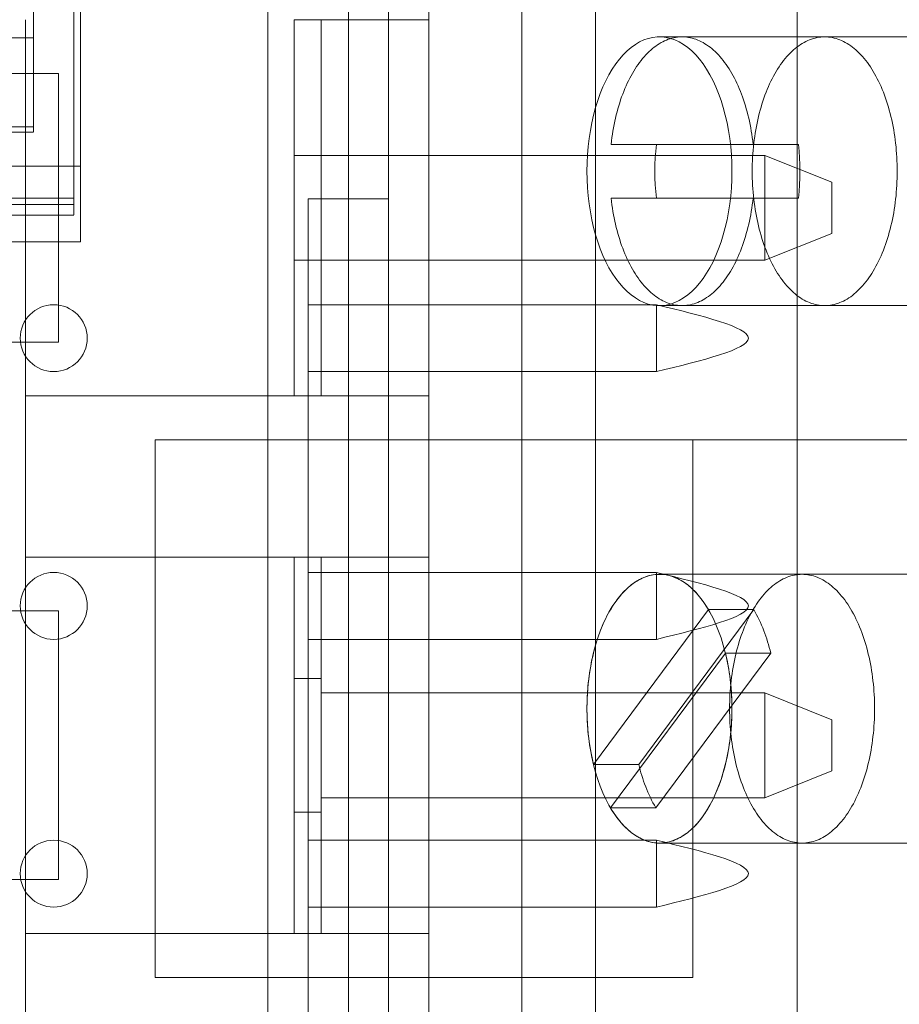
# Model space of a CAD drawing. Header units: inches. Extents: x 1 to 109, y 1 to 85.
# Tile 182 of 256: x 86.665 to 86.938, y 16.907 to 17.212. Entities that reach past the tile are written whole.
import ezdxf

# ---------------------------------------------------------------- set-up
doc = ezdxf.new("R2010")
doc.units = ezdxf.units.IN
doc.header["$MEASUREMENT"] = 0

msp = doc.modelspace()

# ---------------------------------------------------------------- linework, layer by layer
at = {"color": 7, "linetype": 'Continuous', "lineweight": 15, "ltscale": 5}
for p, q in [((86.79222122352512, 18.8936883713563), (86.79222122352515, 14.10202170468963)), ((86.8438878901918, 18.8936883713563), (86.84388789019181, 14.10202170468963)), ((86.8210545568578, 17.58160503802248), (86.8210545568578, 17.08160503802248)), ((86.90644581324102, 17.5816050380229), (86.90644581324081, 17.0816050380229)), ((86.79222122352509, 16.88692692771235), (86.79222122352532, 17.38692692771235)), ((86.6842930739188, 17.1664801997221), (86.68429307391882, 17.27283211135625)), ((86.68221753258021, 17.266093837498), (86.68221753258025, 17.15659517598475)), ((86.66976428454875, 17.24600471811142), (86.66976428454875, 17.20632820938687)), ((86.68221753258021, 17.15458990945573), (86.68221753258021, 17.24600471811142)), ((86.74240823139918, 16.482205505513), (86.74240823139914, 17.24600471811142)), ((86.76731472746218, 16.482205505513), (86.76731472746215, 17.24600471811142)), ((86.77976797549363, 17.24600471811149), (86.77976797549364, 16.48220550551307)), ((86.6842930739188, 17.22109822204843), (86.6842930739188, 17.14305786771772)), ((86.74240823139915, 16.50711200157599), (86.74240823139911, 17.22109822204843)), ((86.7797679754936, 17.22109822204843), (86.77976797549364, 16.50711200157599)), ((86.66722122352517, 17.21192692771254), (86.66722122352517, 17.09526026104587)), ((86.66976428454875, 17.17865898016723), (86.66976428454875, 17.21230302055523)), ((86.75055455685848, 17.09526026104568), (86.75055455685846, 17.21192692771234)), ((86.75888789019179, 17.21192692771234), (86.75055455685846, 17.21192692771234)), ((86.75888789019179, 17.21192692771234), (86.7588878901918, 17.09526026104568)), ((86.75888789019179, 17.21192692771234), (86.79222122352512, 17.21192692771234)), ((86.79222122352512, 17.09526026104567), (86.79222122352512, 17.21192692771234)), ((86.66976428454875, 17.20632820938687), (86.59919587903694, 17.20632820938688)), ((86.66976428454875, 17.20632820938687), (86.66976428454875, 17.17710407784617)), ((87.00410106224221, 17.20660503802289), (86.86375018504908, 17.20660503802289)), ((86.91497825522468, 17.2066050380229), (86.87076772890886, 17.2066050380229)), ((86.67749905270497, 17.19526026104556), (86.59416571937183, 17.19526026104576)), ((86.60533026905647, 17.19526026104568), (86.67749905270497, 17.19526026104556)), ((86.67749905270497, 17.19526026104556), (86.67749905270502, 17.11192692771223)), ((86.59919587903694, 17.17865898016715), (86.66976428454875, 17.17865898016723)), ((86.59919587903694, 17.17709674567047), (86.66976428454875, 17.17709674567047)), ((86.89278509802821, 17.17327170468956), (86.84875035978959, 17.17327170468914)), ((86.86278544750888, 17.17327170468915), (86.84875035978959, 17.17327170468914)), ((86.9068201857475, 17.17327170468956), (86.86278544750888, 17.17327170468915)), ((86.9068201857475, 17.17327170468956), (86.89278509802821, 17.17327170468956)), ((86.75055455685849, 17.16984359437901), (86.89638789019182, 17.16984359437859)), ((86.75055455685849, 17.16984359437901), (86.75055455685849, 17.13734359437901)), ((86.89638789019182, 17.13734359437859), (86.89638789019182, 17.16984359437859)), ((86.89638789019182, 17.16984359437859), (86.91722122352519, 17.16151026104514)), ((86.6842930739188, 17.1664801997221), (86.58466708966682, 17.1664801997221)), ((86.6842930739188, 17.14305786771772), (86.6842930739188, 17.1664801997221)), ((86.91722122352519, 17.16151026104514), (86.91722122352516, 17.14567692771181)), ((86.68221753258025, 17.15659517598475), (86.58674263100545, 17.15659517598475)), ((86.68221753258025, 17.15659517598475), (86.68221753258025, 17.15136530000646)), ((86.7548614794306, 17.15634133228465), (86.75486147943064, 16.57186889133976)), ((86.7548614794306, 17.15634133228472), (86.7797679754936, 17.15634133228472)), ((86.7797679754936, 17.15634133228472), (86.7797679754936, 16.57186889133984)), ((86.86278544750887, 17.15660503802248), (86.84875035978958, 17.15660503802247)), ((86.84875035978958, 17.15660503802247), (86.89278509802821, 17.15660503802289)), ((86.86278544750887, 17.15660503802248), (86.9068201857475, 17.15660503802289)), ((86.9068201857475, 17.15660503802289), (86.89278509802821, 17.15660503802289)), ((86.58674263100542, 17.15458990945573), (86.68221753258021, 17.15458990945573)), ((86.58674263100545, 17.15136003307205), (86.68221753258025, 17.15136003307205)), ((86.91722122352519, 17.14567692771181), (86.89638789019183, 17.13734359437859)), ((86.6842930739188, 17.14305786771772), (86.58466708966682, 17.14305786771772)), ((86.89638789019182, 17.13734359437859), (86.75055455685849, 17.13734359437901)), ((86.86278839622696, 17.12354777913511), (86.7548614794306, 17.12354777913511)), ((86.86278839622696, 17.12354777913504), (86.7548614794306, 17.12354777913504)), ((86.7548614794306, 17.12354777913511), (86.7548614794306, 17.10279236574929)), ((86.7548614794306, 17.12354777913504), (86.7548614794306, 17.10279236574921)), ((86.86278839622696, 17.10279236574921), (86.86278839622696, 17.12354777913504)), ((86.86278839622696, 17.10279236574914), (86.86278839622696, 17.12354777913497)), ((86.86375018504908, 17.12327170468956), (87.00410106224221, 17.12327170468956)), ((86.87076772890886, 17.12327170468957), (86.91497825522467, 17.12327170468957)), ((86.59416571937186, 17.11192692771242), (86.67749905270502, 17.11192692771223)), ((86.67749905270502, 17.11192692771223), (86.60533026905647, 17.11192692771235)), ((86.7548614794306, 17.10279236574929), (86.86278839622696, 17.10279236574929)), ((86.7548614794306, 17.10279236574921), (86.86278839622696, 17.10279236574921)), ((86.66722122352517, 17.09526026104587), (86.66722122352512, 17.04526026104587)), ((86.79222122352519, 17.09526026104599), (86.66722122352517, 17.09526026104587)), ((86.66722122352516, 17.09526026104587), (86.75055455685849, 17.09526026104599)), ((86.75055455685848, 17.09526026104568), (86.7588878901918, 17.09526026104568)), ((86.7588878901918, 17.09526026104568), (86.79222122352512, 17.09526026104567)), ((86.79222122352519, 17.09526026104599), (86.79222122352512, 17.04526026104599)), ((86.70747581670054, 17.08160503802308), (86.8741424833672, 17.08160503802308)), ((86.70747581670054, 16.91493837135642), (86.70747581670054, 17.08160503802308)), ((86.8210545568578, 17.08160503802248), (86.8210545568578, 16.08160503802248)), ((86.8210545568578, 17.08160503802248), (86.93873891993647, 17.08160503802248)), ((86.90644581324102, 17.0816050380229), (86.8210545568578, 17.08160503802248)), ((86.8741424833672, 17.08160503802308), (86.8741424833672, 16.91493837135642)), ((86.90644581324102, 17.0816050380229), (86.90644581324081, 16.0816050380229)), ((87.09630743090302, 17.0816050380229), (86.90644581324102, 17.0816050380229)), ((86.66722122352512, 17.04526026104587), (86.66722122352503, 16.9285935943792)), ((86.79222122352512, 17.04526026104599), (86.66722122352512, 17.04526026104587)), ((86.66722122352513, 17.04526026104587), (86.75055455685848, 17.04526026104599)), ((86.7505545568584, 16.92859359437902), (86.75055455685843, 17.04526026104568)), ((86.75888789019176, 17.04526026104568), (86.75055455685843, 17.04526026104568)), ((86.75888789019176, 17.04526026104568), (86.75888789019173, 16.92859359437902)), ((86.75888789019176, 17.04526026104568), (86.7922212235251, 17.04526026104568)), ((86.79222122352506, 16.92859359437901), (86.7922212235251, 17.04526026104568)), ((86.86278839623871, 17.0405261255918), (86.75486147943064, 17.0405261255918)), ((86.86278839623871, 17.04052612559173), (86.75486147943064, 17.04052612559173)), ((86.75486147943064, 17.0405261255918), (86.75486147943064, 17.01977071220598)), ((86.75486147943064, 17.04052612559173), (86.75486147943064, 17.01977071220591)), ((86.86278839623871, 17.01977071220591), (86.86278839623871, 17.04052612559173)), ((86.86278839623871, 17.01977071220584), (86.86278839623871, 17.04052612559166)), ((86.90796071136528, 17.03993837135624), (86.86375018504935, 17.03993837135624)), ((87.00410106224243, 17.03993837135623), (86.8637501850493, 17.03993837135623)), ((86.67749905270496, 17.0285935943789), (86.59416571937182, 17.02859359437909)), ((86.60533026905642, 17.02859359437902), (86.67749905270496, 17.0285935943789)), ((86.67749905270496, 17.0285935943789), (86.67749905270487, 16.94526026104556)), ((86.87892094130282, 17.02900974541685), (86.8432960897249, 16.98101728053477)), ((86.89295602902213, 17.02900974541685), (86.8573311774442, 16.98101728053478)), ((86.89295602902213, 17.02900974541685), (86.87892094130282, 17.02900974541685)), ((86.75486147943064, 17.01977071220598), (86.86278839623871, 17.01977071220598)), ((86.75486147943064, 17.01977071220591), (86.86278839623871, 17.01977071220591)), ((86.84857942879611, 16.96753366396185), (86.88420428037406, 17.01552612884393)), ((86.86261451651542, 16.96753366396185), (86.89823936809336, 17.01552612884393)), ((86.89823936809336, 17.01552612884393), (86.88420428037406, 17.01552612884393)), ((86.75888789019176, 17.00768512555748), (86.75055455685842, 17.00768512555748)), ((86.75055455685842, 16.96616872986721), (86.75055455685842, 17.00768512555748)), ((86.75888789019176, 17.00317692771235), (86.75888789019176, 17.00766432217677)), ((86.75888789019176, 17.00317692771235), (86.7588878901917, 16.97067692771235)), ((86.7588878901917, 16.97067692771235), (86.75888789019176, 17.00317692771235)), ((86.75888789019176, 16.97067692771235), (86.75888789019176, 17.00317692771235)), ((86.75888789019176, 17.00317692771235), (86.89638789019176, 17.00317692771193)), ((86.89638789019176, 17.00317692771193), (86.91722122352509, 16.99484359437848)), ((86.8963878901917, 16.97067692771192), (86.89638789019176, 17.00317692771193)), ((86.91722122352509, 16.99484359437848), (86.91722122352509, 16.97901026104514)), ((86.8573311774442, 16.98101728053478), (86.8432960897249, 16.98101728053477)), ((86.91722122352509, 16.97901026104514), (86.8963878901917, 16.97067692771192)), ((86.7588878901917, 16.97067692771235), (86.75888789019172, 16.96618953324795)), ((86.89638789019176, 16.97067692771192), (86.75888789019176, 16.97067692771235)), ((86.86261451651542, 16.96753366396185), (86.84857942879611, 16.96753366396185)), ((86.75055455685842, 16.96616872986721), (86.75888789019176, 16.96616872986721)), ((86.86278839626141, 16.9575044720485), (86.75486147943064, 16.9575044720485)), ((86.86278839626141, 16.95750447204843), (86.75486147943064, 16.95750447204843)), ((86.75486147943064, 16.9575044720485), (86.75486147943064, 16.93674905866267)), ((86.75486147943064, 16.95750447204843), (86.75486147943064, 16.9367490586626)), ((86.86278839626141, 16.9367490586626), (86.86278839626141, 16.95750447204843)), ((86.86278839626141, 16.93674905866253), (86.86278839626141, 16.95750447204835)), ((86.86375018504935, 16.9566050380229), (86.90796071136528, 16.9566050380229)), ((86.8637501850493, 16.9566050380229), (87.00410106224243, 16.9566050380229)), ((86.59416571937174, 16.94526026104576), (86.67749905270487, 16.94526026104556)), ((86.67749905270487, 16.94526026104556), (86.60533026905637, 16.94526026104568)), ((86.75486147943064, 16.93674905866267), (86.86278839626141, 16.93674905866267)), ((86.75486147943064, 16.9367490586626), (86.86278839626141, 16.9367490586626)), ((86.66722122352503, 16.9285935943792), (86.66722122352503, 16.9035935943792)), ((86.66722122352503, 16.9285935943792), (86.75055455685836, 16.92859359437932)), ((86.79222122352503, 16.92859359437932), (86.66722122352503, 16.9285935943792)), ((86.7505545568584, 16.92859359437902), (86.75888789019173, 16.92859359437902)), ((86.75888789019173, 16.92859359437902), (86.79222122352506, 16.92859359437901)), ((86.79222122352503, 16.92859359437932), (86.79222122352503, 16.90359359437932)), ((86.8741424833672, 16.91493837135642), (86.70747581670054, 16.91493837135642))]:
    msp.add_line(p, q, dxfattribs=at)
at = {"color": 7, "linetype": 'Continuous', "lineweight": 15, "ltscale": 5, "flags": 128}
for points in [[(86.8412788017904, 17.16493837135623), (86.84132142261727, 17.16750340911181), (86.84144912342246, 17.17005871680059), (86.84166141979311, 17.17259460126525), (86.84195750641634, 17.17510144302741), (86.84233626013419, 17.17756973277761), (86.84279624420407, 17.17999010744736), (86.84333571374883, 17.18235338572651), (86.84395262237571, 17.18465060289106), (86.84464462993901, 17.18687304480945), (86.84540911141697, 17.18901228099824), (86.84624316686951, 17.19106019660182), (86.84714363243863, 17.19300902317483), (86.84810709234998, 17.19485136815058), (86.84912989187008, 17.19658024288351), (86.85020815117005, 17.19818908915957), (86.85133778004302, 17.19967180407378), (86.85251449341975, 17.20102276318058), (86.85373382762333, 17.20223684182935), (86.8549911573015, 17.20330943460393), (86.85628171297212, 17.20423647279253), (86.85760059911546, 17.20501443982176), (86.85894281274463, 17.20564038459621), (86.86030326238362, 17.20611193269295), (86.86167678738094, 17.20642729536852), (86.8630581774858, 17.20658527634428), (86.86444219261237, 17.20658527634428), (86.86582358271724, 17.20642729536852), (86.86719710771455, 17.20611193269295), (86.86855755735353, 17.20564038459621), (86.86989977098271, 17.20501443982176), (86.87121865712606, 17.20423647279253), (86.87250921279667, 17.20330943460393), (86.87376654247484, 17.20223684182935), (86.87498587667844, 17.20102276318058), (86.87616259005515, 17.19967180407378), (86.87729221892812, 17.19818908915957), (86.87837047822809, 17.19658024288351), (86.87939327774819, 17.19485136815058), (86.88035673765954, 17.19300902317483), (86.88125720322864, 17.19106019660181), (86.8820912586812, 17.18901228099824), (86.88285574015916, 17.18687304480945), (86.88354774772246, 17.18465060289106), (86.88416465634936, 17.18235338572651), (86.8847041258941, 17.17999010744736), (86.88516410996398, 17.1775697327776), (86.88554286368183, 17.17510144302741), (86.88583895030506, 17.17259460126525), (86.8860512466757, 17.17005871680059), (86.8861789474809, 17.16750340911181), (86.88622156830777, 17.16493837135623), (86.8861789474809, 17.16237333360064), (86.8860512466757, 17.15981802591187), (86.88583895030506, 17.1572821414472), (86.88554286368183, 17.15477529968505), (86.88516410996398, 17.15230700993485), (86.8847041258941, 17.14988663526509), (86.88416465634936, 17.14752335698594), (86.88354774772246, 17.14522613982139), (86.88285574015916, 17.143003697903), (86.8820912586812, 17.14086446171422), (86.88125720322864, 17.13881654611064), (86.88035673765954, 17.13686771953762), (86.87939327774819, 17.13502537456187), (86.87837047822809, 17.13329649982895), (86.87729221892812, 17.13168765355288), (86.87616259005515, 17.13020493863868), (86.87498587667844, 17.12885397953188), (86.87376654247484, 17.1276399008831), (86.87250921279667, 17.12656730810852), (86.87121865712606, 17.12564026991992), (86.86989977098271, 17.12486230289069), (86.86855755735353, 17.12423635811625), (86.86719710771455, 17.12376481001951), (86.86582358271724, 17.12344944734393), (86.86444219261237, 17.12329146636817), (86.8630581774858, 17.12329146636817), (86.86167678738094, 17.12344944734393), (86.86030326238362, 17.12376481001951), (86.85894281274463, 17.12423635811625), (86.85760059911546, 17.12486230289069), (86.85628171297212, 17.12564026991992), (86.8549911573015, 17.12656730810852), (86.85373382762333, 17.1276399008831), (86.85251449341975, 17.12885397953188), (86.85133778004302, 17.13020493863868), (86.85020815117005, 17.13168765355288), (86.84912989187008, 17.13329649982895), (86.84810709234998, 17.13502537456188), (86.84714363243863, 17.13686771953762), (86.84624316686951, 17.13881654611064), (86.84540911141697, 17.14086446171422), (86.84464462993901, 17.143003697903), (86.84395262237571, 17.14522613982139), (86.84333571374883, 17.14752335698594), (86.84279624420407, 17.14988663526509), (86.84233626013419, 17.15230700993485), (86.84195750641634, 17.15477529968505), (86.84166141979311, 17.1572821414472), (86.84144912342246, 17.15981802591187), (86.84132142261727, 17.16237333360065), (86.8412788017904, 17.16493837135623)], [(86.84875035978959, 17.17327170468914), (86.84887259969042, 17.17431385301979), (86.84900918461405, 17.17534985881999), (86.84916002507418, 17.17637904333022), (86.84932502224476, 17.17740073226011), (86.84950406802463, 17.17841425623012), (86.84969704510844, 17.1794189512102), (86.8499038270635, 17.18041415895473), (86.85012427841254, 17.18139922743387), (86.85035825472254, 17.18237351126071), (86.85060560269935, 17.18333637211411), (86.85086616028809, 17.18428717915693), (86.85113975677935, 17.1852253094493), (86.85142621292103, 17.18615014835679), (86.85172534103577, 17.18706108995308), (86.85203694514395, 17.18795753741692), (86.85236082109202, 17.18883890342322), (86.85269675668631, 17.18970461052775), (86.85304453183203, 17.19055409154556), (86.85340391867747, 17.19138678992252), (86.85377468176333, 17.19220216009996), (86.8541565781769, 17.19299966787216), (86.85454935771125, 17.19377879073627), (86.85495276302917, 17.19453901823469), (86.8553665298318, 17.19527985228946), (86.85579038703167, 17.19600080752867), (86.85622405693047, 17.19670141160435), (86.85666725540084, 17.19738120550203), (86.85711969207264, 17.19803974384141), (86.85758107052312, 17.19867659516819), (86.85805108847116, 17.19929134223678), (86.85852943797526, 17.19988358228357), (86.85901580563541, 17.20045292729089), (86.85950987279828, 17.20099900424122), (86.86001131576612, 17.20152145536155), (86.86051980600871, 17.20201993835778), (86.86103501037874, 17.20249412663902), (86.86155659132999, 17.20294370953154), (86.86208420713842, 17.20336839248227), (86.86261751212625, 17.20376789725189), (86.86315615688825, 17.204141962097), (86.86369978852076, 17.20449034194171), (86.86424805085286, 17.20481280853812), (86.86480058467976, 17.20510915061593), (86.86535702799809, 17.20537917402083), (86.86591701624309, 17.2056227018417), (86.86648018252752, 17.2058395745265), (86.86704615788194, 17.20602964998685), (86.86761457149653, 17.2061928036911), (86.86818505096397, 17.20632892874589), (86.86875722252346, 17.20643793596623), (86.86933071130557, 17.20651975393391), (86.86990514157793, 17.20657432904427), (86.87048013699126, 17.20660162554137), (86.87105532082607, 17.20660162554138), (86.8716303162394, 17.20657432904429), (86.87220474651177, 17.20651975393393), (86.87277823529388, 17.20643793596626), (86.87335040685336, 17.20632892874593), (86.87392088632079, 17.20619280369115), (86.87448929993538, 17.20602964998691), (86.87505527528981, 17.20583957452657), (86.87561844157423, 17.20562270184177), (86.87617842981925, 17.20537917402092), (86.87673487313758, 17.20510915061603), (86.87728740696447, 17.20481280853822), (86.87783566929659, 17.20449034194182), (86.87837930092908, 17.20414196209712), (86.87891794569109, 17.20376789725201), (86.87945125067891, 17.20336839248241), (86.87997886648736, 17.20294370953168), (86.88050044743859, 17.20249412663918), (86.88101565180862, 17.20201993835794), (86.88152414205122, 17.20152145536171), (86.88202558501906, 17.2009990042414), (86.88251965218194, 17.20045292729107), (86.88300601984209, 17.19988358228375), (86.88348436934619, 17.19929134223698), (86.88395438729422, 17.1986765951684), (86.8844157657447, 17.19803974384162), (86.88486820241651, 17.19738120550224), (86.8853114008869, 17.19670141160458), (86.88574507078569, 17.19600080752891), (86.88616892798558, 17.19527985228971), (86.8865826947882, 17.19453901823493), (86.88698610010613, 17.19377879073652), (86.88737887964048, 17.19299966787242), (86.88776077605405, 17.19220216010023), (86.88813153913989, 17.19138678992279), (86.88849092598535, 17.19055409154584), (86.88883870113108, 17.18970461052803), (86.88917463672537, 17.18883890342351), (86.88949851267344, 17.18795753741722), (86.88981011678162, 17.18706108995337), (86.89010924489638, 17.1861501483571), (86.89039570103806, 17.18522530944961), (86.89066929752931, 17.18428717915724), (86.89092985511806, 17.18333637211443), (86.89117720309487, 17.18237351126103), (86.89141117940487, 17.18139922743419), (86.89163163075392, 17.18041415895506), (86.89183841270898, 17.17941895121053), (86.89203138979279, 17.17841425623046), (86.89221043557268, 17.17740073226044), (86.89237543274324, 17.17637904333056), (86.89252627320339, 17.17534985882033), (86.89266285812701, 17.17431385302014), (86.89278509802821, 17.17327170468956)], [(86.91497825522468, 17.12327170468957), (86.91439002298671, 17.12328598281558), (86.91380219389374, 17.12332880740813), (86.91321517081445, 17.12340014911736), (86.91262935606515, 17.12349995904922), (86.91204515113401, 17.12362816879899), (86.9114629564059, 17.1237846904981), (86.910883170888, 17.1239694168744), (86.91030619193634, 17.12418222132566), (86.90973241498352, 17.12442295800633), (86.90916223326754, 17.12469146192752), (86.90859603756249, 17.12498754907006), (86.90803421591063, 17.1253110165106), (86.90747715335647, 17.12566164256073), (86.90692523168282, 17.12603918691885), (86.90637882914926, 17.12644339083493), (86.90583832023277, 17.12687397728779), (86.90530407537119, 17.12733065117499), (86.90477646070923, 17.12781309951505), (86.90425583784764, 17.12832099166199), (86.90374256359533, 17.12885397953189), (86.90323698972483, 17.12941169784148), (86.90273946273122, 17.12999376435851), (86.90225032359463, 17.13059978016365), (86.90176990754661, 17.13122932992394), (86.90129854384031, 17.13188198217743), (86.90083655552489, 17.13255728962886), (86.90038425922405, 17.13325478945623), (86.89994196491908, 17.13397400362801), (86.8995099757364, 17.13471443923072), (86.89908858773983, 17.13547558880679), (86.89867808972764, 17.13625693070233), (86.89827876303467, 17.13705792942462), (86.89789088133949, 17.13787803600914), (86.89751471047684, 17.13871668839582), (86.89715050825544, 17.1395733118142), (86.8967985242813, 17.14044731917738), (86.89645899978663, 17.14133811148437), (86.8961321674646, 17.14224507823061), (86.89581825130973, 17.14316759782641), (86.89551746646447, 17.1441050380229), (86.89523001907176, 17.14505675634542), (86.89495610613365, 17.14602210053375), (86.8946959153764, 17.14700040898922), (86.89444962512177, 17.14799101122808), (86.89421740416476, 17.14899322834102), (86.89399941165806, 17.15000637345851), (86.89379579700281, 17.15102975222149), (86.89360669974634, 17.15206266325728), (86.89343224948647, 17.15310439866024), (86.89327256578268, 17.15415424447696), (86.8931277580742, 17.15521148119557), (86.89299792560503, 17.15627538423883), (86.89288315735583, 17.15734522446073), (86.89278353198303, 17.15842026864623), (86.89269911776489, 17.15949978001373), (86.8926299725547, 17.16058301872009), (86.89257614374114, 17.16166924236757), (86.89253766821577, 17.16275770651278), (86.89251457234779, 17.16384766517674), (86.89250687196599, 17.16493837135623), (86.89251457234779, 17.16602907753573), (86.89253766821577, 17.16711903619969), (86.89257614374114, 17.1682075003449), (86.8926299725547, 17.16929372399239), (86.89269911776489, 17.17037696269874), (86.89278353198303, 17.17145647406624), (86.89288315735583, 17.17253151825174), (86.89299792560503, 17.17360135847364), (86.8931277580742, 17.1746652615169), (86.89327256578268, 17.1757224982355), (86.89343224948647, 17.17677234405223), (86.89360669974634, 17.17781407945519), (86.89379579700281, 17.17884699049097), (86.89399941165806, 17.17987036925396), (86.89421740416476, 17.18088351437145), (86.89444962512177, 17.18188573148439), (86.8946959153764, 17.18287633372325), (86.89495610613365, 17.18385464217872), (86.89523001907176, 17.18481998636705), (86.89551746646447, 17.18577170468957), (86.89581825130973, 17.18670914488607), (86.8961321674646, 17.18763166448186), (86.89645899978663, 17.1885386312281), (86.8967985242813, 17.18942942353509), (86.89715050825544, 17.19030343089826), (86.89751471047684, 17.19116005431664), (86.89789088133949, 17.19199870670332), (86.89827876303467, 17.19281881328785), (86.89867808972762, 17.19361981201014), (86.89908858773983, 17.19440115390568), (86.8995099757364, 17.19516230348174), (86.89994196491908, 17.19590273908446), (86.90038425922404, 17.19662195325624), (86.90083655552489, 17.19731945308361), (86.90129854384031, 17.19799476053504), (86.90176990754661, 17.19864741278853), (86.90225032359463, 17.19927696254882), (86.90273946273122, 17.19988297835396), (86.90323698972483, 17.20046504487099), (86.90374256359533, 17.20102276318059), (86.90425583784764, 17.20155575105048), (86.90477646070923, 17.20206364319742), (86.90530407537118, 17.20254609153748), (86.90583832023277, 17.20300276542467), (86.90637882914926, 17.20343335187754), (86.9069252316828, 17.20383755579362), (86.90747715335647, 17.20421510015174), (86.90803421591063, 17.20456572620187), (86.90859603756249, 17.20488919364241), (86.90916223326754, 17.20518528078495), (86.90973241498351, 17.20545378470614), (86.91030619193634, 17.20569452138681), (86.910883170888, 17.20590732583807), (86.9114629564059, 17.20609205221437), (86.91204515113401, 17.20624857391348), (86.91262935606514, 17.20637678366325), (86.91321517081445, 17.20647659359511), (86.91380219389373, 17.20654793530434), (86.91439002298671, 17.20659075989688), (86.91497825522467, 17.2066050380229), (86.91556648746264, 17.20659075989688), (86.91615431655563, 17.20654793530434), (86.91674133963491, 17.20647659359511), (86.91732715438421, 17.20637678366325), (86.91791135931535, 17.20624857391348), (86.91849355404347, 17.20609205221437), (86.91907333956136, 17.20590732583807), (86.91965031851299, 17.20569452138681), (86.92022409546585, 17.20545378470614), (86.92079427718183, 17.20518528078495), (86.92136047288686, 17.20488919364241), (86.92192229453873, 17.20456572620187), (86.9224793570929, 17.20421510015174), (86.92303127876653, 17.20383755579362), (86.9235776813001, 17.20343335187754), (86.92411819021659, 17.20300276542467), (86.92465243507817, 17.20254609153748), (86.92518004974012, 17.20206364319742), (86.9257006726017, 17.20155575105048), (86.92621394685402, 17.20102276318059), (86.92671952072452, 17.20046504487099), (86.92721704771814, 17.19988297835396), (86.92770618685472, 17.19927696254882), (86.92818660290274, 17.19864741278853), (86.92865796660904, 17.19799476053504), (86.92911995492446, 17.19731945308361), (86.92957225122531, 17.19662195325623), (86.93001454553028, 17.19590273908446), (86.93044653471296, 17.19516230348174), (86.93086792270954, 17.19440115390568), (86.93127842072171, 17.19361981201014), (86.93167774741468, 17.19281881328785), (86.93206562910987, 17.19199870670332), (86.93244179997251, 17.19116005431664), (86.93280600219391, 17.19030343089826), (86.93315798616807, 17.18942942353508), (86.93349751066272, 17.1885386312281), (86.93382434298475, 17.18763166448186), (86.93413825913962, 17.18670914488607), (86.93443904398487, 17.18577170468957), (86.93472649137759, 17.18481998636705), (86.9350004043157, 17.18385464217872), (86.93526059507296, 17.18287633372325), (86.9355068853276, 17.18188573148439), (86.93573910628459, 17.18088351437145), (86.9359570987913, 17.17987036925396), (86.93616071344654, 17.17884699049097), (86.936349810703, 17.17781407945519), (86.9365242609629, 17.17677234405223), (86.93668394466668, 17.1757224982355), (86.93682875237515, 17.1746652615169), (86.93695858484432, 17.17360135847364), (86.93707335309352, 17.17253151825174), (86.93717297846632, 17.17145647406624), (86.93725739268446, 17.17037696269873), (86.93732653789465, 17.16929372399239), (86.93738036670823, 17.1682075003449), (86.9374188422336, 17.16711903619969), (86.93744193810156, 17.16602907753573), (86.93744963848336, 17.16493837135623), (86.93744193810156, 17.16384766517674), (86.9374188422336, 17.16275770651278), (86.93738036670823, 17.16166924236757), (86.93732653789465, 17.16058301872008), (86.93725739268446, 17.15949978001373), (86.93717297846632, 17.15842026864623), (86.93707335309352, 17.15734522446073), (86.93695858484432, 17.15627538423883), (86.93682875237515, 17.15521148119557), (86.93668394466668, 17.15415424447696), (86.9365242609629, 17.15310439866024), (86.936349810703, 17.15206266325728), (86.93616071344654, 17.15102975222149), (86.9359570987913, 17.15000637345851), (86.93573910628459, 17.14899322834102), (86.9355068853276, 17.14799101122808), (86.93526059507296, 17.14700040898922), (86.9350004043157, 17.14602210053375), (86.93472649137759, 17.14505675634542), (86.93443904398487, 17.1441050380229), (86.93413825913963, 17.14316759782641), (86.93382434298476, 17.14224507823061), (86.93349751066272, 17.14133811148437), (86.93315798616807, 17.14044731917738), (86.93280600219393, 17.1395733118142), (86.93244179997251, 17.13871668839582), (86.93206562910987, 17.13787803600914), (86.93167774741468, 17.13705792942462), (86.93127842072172, 17.13625693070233), (86.93086792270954, 17.13547558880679), (86.93044653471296, 17.13471443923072), (86.93001454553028, 17.13397400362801), (86.92957225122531, 17.13325478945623), (86.92911995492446, 17.13255728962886), (86.92865796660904, 17.13188198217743), (86.92818660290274, 17.13122932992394), (86.92770618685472, 17.13059978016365), (86.92721704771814, 17.12999376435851), (86.92671952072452, 17.12941169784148), (86.92621394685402, 17.12885397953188), (86.9257006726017, 17.12832099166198), (86.92518004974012, 17.12781309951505), (86.92465243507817, 17.12733065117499), (86.92411819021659, 17.12687397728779), (86.9235776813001, 17.12644339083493), (86.92303127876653, 17.12603918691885), (86.92247935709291, 17.12566164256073), (86.92192229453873, 17.1253110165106), (86.92136047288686, 17.12498754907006), (86.92079427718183, 17.12469146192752), (86.92022409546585, 17.12442295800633), (86.919650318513, 17.12418222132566), (86.91907333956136, 17.1239694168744), (86.91849355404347, 17.1237846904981), (86.91791135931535, 17.12362816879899), (86.91732715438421, 17.12349995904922), (86.91674133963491, 17.12340014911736), (86.91615431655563, 17.12332880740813), (86.91556648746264, 17.12328598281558), (86.91497825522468, 17.12327170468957)], [(86.89278509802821, 17.15660503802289), (86.89266285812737, 17.15556288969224), (86.89252627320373, 17.15452688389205), (86.89237543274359, 17.15349769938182), (86.89221043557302, 17.15247601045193), (86.89203138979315, 17.15146248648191), (86.89183841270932, 17.15045779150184), (86.89163163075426, 17.14946258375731), (86.89141117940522, 17.14847751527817), (86.89117720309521, 17.14750323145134), (86.8909298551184, 17.14654037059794), (86.89066929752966, 17.14558956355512), (86.8903957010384, 17.14465143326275), (86.8901092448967, 17.14372659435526), (86.88981011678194, 17.14281565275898), (86.88949851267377, 17.14191920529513), (86.8891746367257, 17.14103783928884), (86.8888387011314, 17.14017213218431), (86.88849092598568, 17.1393226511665), (86.88813153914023, 17.13848995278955), (86.88776077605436, 17.13767458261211), (86.8873788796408, 17.13687707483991), (86.88698610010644, 17.1360979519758), (86.8865826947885, 17.13533772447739), (86.88616892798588, 17.13459689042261), (86.885745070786, 17.13387593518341), (86.88531140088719, 17.13317533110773), (86.88486820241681, 17.13249553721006), (86.884415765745, 17.13183699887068), (86.88395438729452, 17.13120014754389), (86.88348436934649, 17.13058540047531), (86.88300601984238, 17.12999316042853), (86.88251965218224, 17.1294238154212), (86.88202558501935, 17.12887773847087), (86.88152414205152, 17.12835528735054), (86.88101565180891, 17.12785680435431), (86.88050044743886, 17.12738261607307), (86.87997886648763, 17.12693303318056), (86.8794512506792, 17.12650835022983), (86.87891794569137, 17.12610884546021), (86.87837930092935, 17.1257347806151), (86.87783566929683, 17.1253864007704), (86.87728740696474, 17.12506393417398), (86.87673487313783, 17.12476759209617), (86.8761784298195, 17.12449756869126), (86.87561844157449, 17.1242540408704), (86.87505527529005, 17.1240371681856), (86.87448929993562, 17.12384709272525), (86.87392088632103, 17.123683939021), (86.87335040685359, 17.12354781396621), (86.8727782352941, 17.12343880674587), (86.87220474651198, 17.12335698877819), (86.87163031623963, 17.12330241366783), (86.87105532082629, 17.12327511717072), (86.87048013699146, 17.12327511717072), (86.86990514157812, 17.12330241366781), (86.86933071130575, 17.12335698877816), (86.86875722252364, 17.12343880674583), (86.86818505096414, 17.12354781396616), (86.86761457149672, 17.12368393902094), (86.86704615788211, 17.12384709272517), (86.86648018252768, 17.12403716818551), (86.86591701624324, 17.12425404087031), (86.86535702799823, 17.12449756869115), (86.8648005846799, 17.12476759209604), (86.86424805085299, 17.12506393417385), (86.86369978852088, 17.12538640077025), (86.86315615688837, 17.12573478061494), (86.86261751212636, 17.12610884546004), (86.86208420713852, 17.12650835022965), (86.86155659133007, 17.12693303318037), (86.86103501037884, 17.12738261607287), (86.8605198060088, 17.1278568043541), (86.86001131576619, 17.12835528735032), (86.85950987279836, 17.12887773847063), (86.85901580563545, 17.12942381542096), (86.8585294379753, 17.12999316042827), (86.85805108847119, 17.13058540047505), (86.85758107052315, 17.13120014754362), (86.85711969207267, 17.1318369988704), (86.85666725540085, 17.13249553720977), (86.85622405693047, 17.13317533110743), (86.85579038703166, 17.1338759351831), (86.85536652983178, 17.13459689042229), (86.85495276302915, 17.13533772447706), (86.85454935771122, 17.13609795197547), (86.85415657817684, 17.13687707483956), (86.85377468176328, 17.13767458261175), (86.85340391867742, 17.13848995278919), (86.85304453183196, 17.13932265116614), (86.85269675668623, 17.14017213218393), (86.85236082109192, 17.14103783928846), (86.85203694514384, 17.14191920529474), (86.85172534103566, 17.14281565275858), (86.8514262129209, 17.14372659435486), (86.8511397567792, 17.14465143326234), (86.85086616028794, 17.14558956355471), (86.85060560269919, 17.14654037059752), (86.85035825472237, 17.14750323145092), (86.85012427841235, 17.14847751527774), (86.8499038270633, 17.14946258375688), (86.84969704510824, 17.15045779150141), (86.84950406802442, 17.15146248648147), (86.84932502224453, 17.15247601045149), (86.84916002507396, 17.15349769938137), (86.84900918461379, 17.1545268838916), (86.84887259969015, 17.15556288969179), (86.84875035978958, 17.15660503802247)], [(86.84127880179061, 16.99827170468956), (86.84132142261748, 17.00083674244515), (86.84144912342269, 17.00339205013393), (86.84166141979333, 17.00592793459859), (86.84195750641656, 17.00843477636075), (86.8423362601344, 17.01090306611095), (86.84279624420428, 17.0133234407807), (86.84333571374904, 17.01568671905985), (86.84395262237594, 17.0179839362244), (86.84464462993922, 17.02020637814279), (86.8454091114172, 17.02234561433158), (86.84624316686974, 17.02439352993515), (86.84714363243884, 17.02634235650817), (86.84810709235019, 17.02818470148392), (86.84912989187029, 17.02991357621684), (86.85020815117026, 17.03152242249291), (86.85133778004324, 17.03300513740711), (86.85251449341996, 17.03435609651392), (86.85373382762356, 17.03557017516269), (86.85499115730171, 17.03664276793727), (86.85628171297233, 17.03756980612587), (86.85760059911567, 17.0383477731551), (86.85894281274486, 17.03897371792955), (86.86030326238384, 17.03944526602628), (86.86167678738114, 17.03976062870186), (86.86305817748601, 17.03991860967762), (86.86444219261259, 17.03991860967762), (86.86582358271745, 17.03976062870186), (86.86719710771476, 17.03944526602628), (86.86855755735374, 17.03897371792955), (86.86989977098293, 17.0383477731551), (86.87121865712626, 17.03756980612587), (86.87250921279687, 17.03664276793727), (86.87376654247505, 17.03557017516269), (86.87498587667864, 17.03435609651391), (86.87616259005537, 17.03300513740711), (86.87729221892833, 17.03152242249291), (86.8783704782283, 17.02991357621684), (86.87939327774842, 17.02818470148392), (86.88035673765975, 17.02634235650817), (86.88125720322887, 17.02439352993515), (86.88209125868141, 17.02234561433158), (86.88285574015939, 17.02020637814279), (86.88354774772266, 17.0179839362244), (86.88416465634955, 17.01568671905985), (86.88470412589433, 17.0133234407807), (86.8851641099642, 17.01090306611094), (86.88554286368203, 17.00843477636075), (86.88583895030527, 17.00592793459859), (86.88605124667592, 17.00339205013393), (86.88617894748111, 17.00083674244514), (86.88622156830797, 16.99827170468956), (86.88617894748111, 16.99570666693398), (86.88605124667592, 16.9931513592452), (86.88583895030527, 16.99061547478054), (86.88554286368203, 16.98810863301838), (86.8851641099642, 16.98564034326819), (86.88470412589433, 16.98321996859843), (86.88416465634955, 16.98085669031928), (86.88354774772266, 16.97855947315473), (86.88285574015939, 16.97633703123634), (86.88209125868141, 16.97419779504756), (86.88125720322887, 16.97214987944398), (86.88035673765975, 16.97020105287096), (86.87939327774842, 16.96835870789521), (86.8783704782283, 16.96662983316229), (86.87729221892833, 16.96502098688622), (86.87616259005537, 16.96353827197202), (86.87498587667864, 16.96218731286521), (86.87376654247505, 16.96097323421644), (86.87250921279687, 16.95990064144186), (86.87121865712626, 16.95897360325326), (86.86989977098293, 16.95819563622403), (86.86855755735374, 16.95756969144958), (86.86719710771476, 16.95709814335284), (86.86582358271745, 16.95678278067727), (86.86444219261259, 16.95662479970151), (86.86305817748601, 16.95662479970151), (86.86167678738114, 16.95678278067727), (86.86030326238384, 16.95709814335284), (86.85894281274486, 16.95756969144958), (86.85760059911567, 16.95819563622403), (86.85628171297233, 16.95897360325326), (86.85499115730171, 16.95990064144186), (86.85373382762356, 16.96097323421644), (86.85251449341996, 16.96218731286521), (86.85133778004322, 16.96353827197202), (86.85020815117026, 16.96502098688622), (86.84912989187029, 16.96662983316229), (86.84810709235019, 16.96835870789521), (86.84714363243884, 16.97020105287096), (86.84624316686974, 16.97214987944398), (86.8454091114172, 16.97419779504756), (86.84464462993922, 16.97633703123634), (86.84395262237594, 16.97855947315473), (86.84333571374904, 16.98085669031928), (86.84279624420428, 16.98321996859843), (86.8423362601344, 16.98564034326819), (86.84195750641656, 16.98810863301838), (86.84166141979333, 16.99061547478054), (86.84144912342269, 16.9931513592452), (86.84132142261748, 16.99570666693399), (86.84127880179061, 16.99827170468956)], [(86.8432960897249, 16.98101728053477), (86.84306250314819, 16.98200288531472), (86.84284272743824, 16.98299935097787), (86.84263690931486, 16.98400601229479), (86.84244518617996, 16.98502219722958), (86.84226768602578, 16.98604722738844), (86.84210452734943, 16.98708041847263), (86.84195581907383, 16.98812108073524), (86.84182166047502, 16.98916851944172), (86.84170214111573, 16.99022203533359), (86.8415973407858, 16.99128092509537), (86.84150732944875, 16.99234448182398), (86.84143216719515, 16.99341199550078), (86.84137190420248, 16.99448275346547), (86.84132658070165, 16.99555604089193), (86.84129622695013, 16.99663114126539), (86.84128086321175, 16.99770733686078), (86.84128049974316, 16.99878390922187), (86.84129513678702, 16.99986013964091), (86.8413247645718, 17.0009353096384), (86.84136936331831, 17.0020087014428), (86.84142890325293, 17.00307959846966), (86.84150334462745, 17.00414728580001), (86.84159263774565, 17.00521105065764), (86.84169672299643, 17.00627018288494), (86.84181553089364, 17.00732397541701), (86.84194898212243, 17.00837172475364), (86.84209698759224, 17.00941273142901), (86.84225944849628, 17.01044630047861), (86.84243625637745, 17.01147174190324), (86.84262729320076, 17.01248837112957), (86.84283243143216, 17.01349550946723), (86.84305153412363, 17.01449248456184), (86.84328445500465, 17.01547863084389), (86.84353103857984, 17.01645328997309), (86.84379112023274, 17.0174158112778), (86.8440645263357, 17.0183655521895), (86.84435107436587, 17.0193018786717), (86.84465057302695, 17.02022416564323), (86.84496282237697, 17.02113179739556), (86.84528761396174, 17.02202416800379), (86.84562473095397, 17.02290068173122), (86.84597394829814, 17.02376075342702), (86.8463350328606, 17.02460380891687), (86.8467077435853, 17.02542928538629), (86.84709183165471, 17.02623663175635), (86.8474870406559, 17.02702530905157), (86.84789310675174, 17.02779479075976), (86.848309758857, 17.02854456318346), (86.84873671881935, 17.02927412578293), (86.84917370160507, 17.02998299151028), (86.84962041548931, 17.03067068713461), (86.85007656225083, 17.03133675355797), (86.85054183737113, 17.03198074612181), (86.8510159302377, 17.03260223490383), (86.85149852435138, 17.03320080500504), (86.85198929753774, 17.03377605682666), (86.85248792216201, 17.03432760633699), (86.85299406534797, 17.03485508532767), (86.8535073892, 17.03535814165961), (86.85402755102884, 17.03583643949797), (86.8545542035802, 17.03628965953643), (86.85508699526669, 17.03671749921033), (86.8556255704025, 17.03711967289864), (86.85616956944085, 17.03749591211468), (86.85671862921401, 17.03784596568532), (86.85727238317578, 17.03816959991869), (86.85783046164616, 17.03846659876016), (86.85839249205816, 17.03873676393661), (86.85895809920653, 17.03897991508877), (86.8595269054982, 17.03919588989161), (86.8600985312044, 17.03938454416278), (86.86067259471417, 17.03954575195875), (86.86124871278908, 17.03967940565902), (86.86182650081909, 17.03978541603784), (86.86240557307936, 17.03986371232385), (86.86298554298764, 17.03991424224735), (86.86356602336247, 17.0399369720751), (86.86414662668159, 17.03993188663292), (86.86472696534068, 17.03989898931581), (86.8653066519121, 17.03983830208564), (86.86588529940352, 17.03974986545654), (86.8664625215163, 17.03963373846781), (86.86703793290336, 17.03948999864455), (86.86761114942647, 17.03931874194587), (86.86818178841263, 17.03912008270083), (86.86874946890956, 17.03889415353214), (86.86931381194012, 17.03864110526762), (86.86987444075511, 17.03836110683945), (86.87043098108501, 17.03805434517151), (86.87098306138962, 17.03772102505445), (86.8715303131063, 17.03736136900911), (86.87207237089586, 17.03697561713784), (86.87260887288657, 17.03656402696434), (86.87313946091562, 17.03612687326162), (86.87366378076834, 17.03566444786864), (86.87418148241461, 17.03517705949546), (86.8746922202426, 17.03466503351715), (86.87519565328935, 17.03412871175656), (86.87569144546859, 17.03356845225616), (86.87617926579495, 17.03298462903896), (86.87665878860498, 17.03237763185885), (86.8771296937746, 17.03174786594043), (86.87759166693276, 17.03109575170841), (86.87804439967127, 17.03042172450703), (86.87848758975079, 17.02972623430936), (86.87892094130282, 17.02900974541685)], [(86.92116905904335, 16.96456266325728), (86.92068864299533, 16.96393311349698), (86.92019950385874, 16.96332709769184), (86.91970197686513, 16.96274503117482), (86.91919640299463, 16.96218731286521), (86.91868312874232, 16.96165432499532), (86.91816250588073, 16.96114643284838), (86.91763489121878, 16.96066398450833), (86.91710064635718, 16.96020731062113), (86.9165601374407, 16.95977672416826), (86.91601373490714, 16.95937252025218), (86.91546181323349, 16.95899497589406), (86.91490475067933, 16.95864434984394), (86.91434292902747, 16.9583208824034), (86.91377673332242, 16.95802479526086), (86.91320655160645, 16.95775629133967), (86.91263277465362, 16.95751555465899), (86.91205579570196, 16.95730275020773), (86.91147601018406, 16.95711802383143), (86.91089381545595, 16.95696150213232), (86.91030961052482, 16.95683329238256), (86.9097237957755, 16.95673348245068), (86.90913677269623, 16.95666214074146), (86.90854894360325, 16.95661931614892), (86.90796071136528, 16.9566050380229), (86.90737247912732, 16.95661931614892), (86.90678465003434, 16.95666214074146), (86.90619762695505, 16.95673348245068), (86.90561181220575, 16.95683329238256), (86.9050276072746, 16.95696150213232), (86.9044454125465, 16.95711802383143), (86.9038656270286, 16.95730275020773), (86.90328864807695, 16.95751555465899), (86.9027148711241, 16.95775629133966), (86.90214468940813, 16.95802479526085), (86.90157849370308, 16.95832088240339), (86.90101667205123, 16.95864434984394), (86.90045960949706, 16.95899497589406), (86.89990768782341, 16.95937252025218), (86.89936128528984, 16.95977672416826), (86.89882077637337, 16.96020731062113), (86.89828653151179, 16.96066398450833), (86.89775891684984, 16.96114643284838), (86.89723829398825, 16.96165432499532), (86.89672501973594, 16.96218731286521), (86.89621944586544, 16.96274503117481), (86.89572191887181, 16.96332709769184), (86.89523277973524, 16.96393311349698), (86.89475236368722, 16.96456266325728), (86.89428099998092, 16.96521531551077), (86.8938190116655, 16.9658906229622), (86.89336671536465, 16.96658812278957), (86.89292442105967, 16.96730733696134), (86.892492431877, 16.96804777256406), (86.89207104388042, 16.96880892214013), (86.89166054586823, 16.96959026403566), (86.89126121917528, 16.97039126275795), (86.89087333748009, 16.97121136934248), (86.89049716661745, 16.97205002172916), (86.89013296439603, 16.97290664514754), (86.88978098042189, 16.97378065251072), (86.88944145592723, 16.9746714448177), (86.8891146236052, 16.97557841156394), (86.88880070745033, 16.97650093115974), (86.88849992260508, 16.97743837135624), (86.88821247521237, 16.97839008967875), (86.88793856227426, 16.97935543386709), (86.887678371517, 16.98033374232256), (86.88743208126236, 16.98132434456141), (86.88719986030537, 16.98232656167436), (86.88698186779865, 16.98333970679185), (86.8867782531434, 16.98436308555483), (86.88658915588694, 16.98539599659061), (86.88641470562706, 16.98643773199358), (86.88625502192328, 16.9874875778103), (86.88611021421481, 16.98854481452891), (86.88598038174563, 16.98960871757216), (86.88586561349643, 16.99067855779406), (86.88576598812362, 16.99175360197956), (86.8856815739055, 16.99283311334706), (86.8856124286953, 16.99391635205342), (86.88555859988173, 16.99500257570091), (86.88552012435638, 16.99609103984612), (86.8854970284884, 16.99718099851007), (86.8854893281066, 16.99827170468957), (86.8854970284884, 16.99936241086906), (86.88552012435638, 17.00045236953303), (86.88555859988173, 17.00154083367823), (86.88561242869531, 17.00262705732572), (86.8856815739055, 17.00371029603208), (86.88576598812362, 17.00478980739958), (86.88586561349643, 17.00586485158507), (86.88598038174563, 17.00693469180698), (86.88611021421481, 17.00799859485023), (86.88625502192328, 17.00905583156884), (86.88641470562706, 17.01010567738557), (86.88658915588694, 17.01114741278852), (86.88677825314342, 17.01218032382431), (86.88698186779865, 17.01320370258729), (86.88719986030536, 17.01421684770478), (86.88743208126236, 17.01521906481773), (86.887678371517, 17.01620966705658), (86.88793856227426, 17.01718797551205), (86.88821247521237, 17.01815331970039), (86.88849992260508, 17.0191050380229), (86.88880070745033, 17.0200424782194), (86.8891146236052, 17.0209649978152), (86.88944145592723, 17.02187196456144), (86.88978098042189, 17.02276275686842), (86.89013296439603, 17.0236367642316), (86.89049716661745, 17.02449338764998), (86.89087333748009, 17.02533204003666), (86.89126121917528, 17.02615214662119), (86.89166054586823, 17.02695314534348), (86.89207104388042, 17.02773448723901), (86.892492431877, 17.02849563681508), (86.89292442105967, 17.02923607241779), (86.89336671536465, 17.02995528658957), (86.8938190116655, 17.03065278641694), (86.89428099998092, 17.03132809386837), (86.89475236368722, 17.03198074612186), (86.89523277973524, 17.03261029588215), (86.89572191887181, 17.0332163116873), (86.89621944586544, 17.03379837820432), (86.89672501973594, 17.03435609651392), (86.89723829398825, 17.03488908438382), (86.89775891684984, 17.03539697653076), (86.89828653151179, 17.03587942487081), (86.89882077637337, 17.03633609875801), (86.89936128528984, 17.03676668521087), (86.89990768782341, 17.03717088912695), (86.90045960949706, 17.03754843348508), (86.90101667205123, 17.0378990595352), (86.90157849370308, 17.03822252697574), (86.90214468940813, 17.03851861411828), (86.9027148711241, 17.03878711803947), (86.90328864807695, 17.03902785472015), (86.9038656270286, 17.0392406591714), (86.90444541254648, 17.0394253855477), (86.9050276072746, 17.03958190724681), (86.90561181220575, 17.03971011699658), (86.90619762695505, 17.03980992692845), (86.90678465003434, 17.03988126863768), (86.90737247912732, 17.03992409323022), (86.90796071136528, 17.03993837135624), (86.90854894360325, 17.03992409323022), (86.90913677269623, 17.03988126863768), (86.9097237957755, 17.03980992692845), (86.91030961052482, 17.03971011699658), (86.91089381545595, 17.03958190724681), (86.91147601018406, 17.0394253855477), (86.91205579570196, 17.0392406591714), (86.9126327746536, 17.03902785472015), (86.91320655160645, 17.03878711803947), (86.91377673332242, 17.03851861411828), (86.91434292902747, 17.03822252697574), (86.91490475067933, 17.0378990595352), (86.91546181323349, 17.03754843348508), (86.91601373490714, 17.03717088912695), (86.9165601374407, 17.03676668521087), (86.91710064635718, 17.03633609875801), (86.91763489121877, 17.03587942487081), (86.91816250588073, 17.03539697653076), (86.91868312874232, 17.03488908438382), (86.91919640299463, 17.03435609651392), (86.91970197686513, 17.03379837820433), (86.92019950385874, 17.0332163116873), (86.92068864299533, 17.03261029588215), (86.92116905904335, 17.03198074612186), (86.92164042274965, 17.03132809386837), (86.92210241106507, 17.03065278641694), (86.9225547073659, 17.02995528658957), (86.92299700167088, 17.02923607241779), (86.92342899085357, 17.02849563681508), (86.92385037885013, 17.02773448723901), (86.92426087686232, 17.02695314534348), (86.92466020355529, 17.02615214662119), (86.92504808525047, 17.02533204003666), (86.92542425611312, 17.02449338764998), (86.92578845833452, 17.0236367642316), (86.92614044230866, 17.02276275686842), (86.92647996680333, 17.02187196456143), (86.92680679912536, 17.0209649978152), (86.92712071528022, 17.0200424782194), (86.92742150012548, 17.0191050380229), (86.9277089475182, 17.01815331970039), (86.92798286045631, 17.01718797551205), (86.92824305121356, 17.01620966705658), (86.9284893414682, 17.01521906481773), (86.9287215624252, 17.01421684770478), (86.9289395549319, 17.01320370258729), (86.92914316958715, 17.01218032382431), (86.92933226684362, 17.01114741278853), (86.9295067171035, 17.01010567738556), (86.92966640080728, 17.00905583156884), (86.92981120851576, 17.00799859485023), (86.92994104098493, 17.00693469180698), (86.93005580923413, 17.00586485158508), (86.93015543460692, 17.00478980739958), (86.93023984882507, 17.00371029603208), (86.93030899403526, 17.00262705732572), (86.93036282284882, 17.00154083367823), (86.93040129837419, 17.00045236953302), (86.93042439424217, 16.99936241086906), (86.93043209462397, 16.99827170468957), (86.93042439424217, 16.99718099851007), (86.93040129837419, 16.99609103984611), (86.93036282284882, 16.99500257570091), (86.93030899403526, 16.99391635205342), (86.93023984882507, 16.99283311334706), (86.93015543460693, 16.99175360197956), (86.93005580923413, 16.99067855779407), (86.92994104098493, 16.98960871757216), (86.92981120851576, 16.98854481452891), (86.92966640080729, 16.9874875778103), (86.9295067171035, 16.98643773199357), (86.92933226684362, 16.98539599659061), (86.92914316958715, 16.98436308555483), (86.9289395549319, 16.98333970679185), (86.9287215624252, 16.98232656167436), (86.9284893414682, 16.98132434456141), (86.92824305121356, 16.98033374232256), (86.92798286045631, 16.97935543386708), (86.9277089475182, 16.97839008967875), (86.92742150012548, 16.97743837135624), (86.92712071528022, 16.97650093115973), (86.92680679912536, 16.97557841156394), (86.92647996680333, 16.9746714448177), (86.92614044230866, 16.97378065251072), (86.92578845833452, 16.97290664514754), (86.92542425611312, 16.97205002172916), (86.92504808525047, 16.97121136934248), (86.92466020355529, 16.97039126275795), (86.92426087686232, 16.96959026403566), (86.92385037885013, 16.96880892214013), (86.92342899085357, 16.96804777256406), (86.92299700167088, 16.96730733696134), (86.9225547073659, 16.96658812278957), (86.92210241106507, 16.9658906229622), (86.92164042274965, 16.96521531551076), (86.92116905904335, 16.96456266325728)], [(86.88420428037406, 17.01552612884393), (86.88443786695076, 17.01454052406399), (86.8846576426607, 17.01354405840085), (86.88486346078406, 17.01253739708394), (86.88505518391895, 17.01152121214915), (86.88523268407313, 17.0104961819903), (86.88539584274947, 17.00946299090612), (86.88554455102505, 17.0084223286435), (86.88567870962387, 17.00737488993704), (86.88579822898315, 17.00632137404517), (86.88590302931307, 17.00526248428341), (86.88599304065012, 17.0041989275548), (86.88606820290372, 17.00313141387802), (86.88612846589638, 17.00206065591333), (86.88617378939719, 17.00098736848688), (86.8862041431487, 16.99991226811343), (86.88621950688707, 16.99883607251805), (86.88621987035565, 16.99775950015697), (86.88620523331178, 16.99668326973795), (86.886175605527, 16.99560809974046), (86.88613100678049, 16.99453470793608), (86.88607146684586, 16.99346381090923), (86.88599702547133, 16.99239612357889), (86.88590773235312, 16.99133235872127), (86.88580364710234, 16.99027322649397), (86.88568483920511, 16.98921943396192), (86.88555138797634, 16.98817168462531), (86.8854033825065, 16.98713067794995), (86.88524092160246, 16.98609710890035), (86.88506411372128, 16.98507166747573), (86.88487307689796, 16.98405503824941), (86.88466793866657, 16.98304789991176), (86.88444883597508, 16.98205092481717), (86.88421591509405, 16.98106477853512), (86.88396933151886, 16.98009011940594), (86.88370924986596, 16.97912759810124), (86.88343584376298, 16.97817785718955), (86.8831492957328, 16.97724153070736), (86.88284979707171, 16.97631924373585), (86.8825375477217, 16.97541161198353), (86.88221275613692, 16.9745192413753), (86.88187563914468, 16.97364272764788), (86.88152642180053, 16.97278265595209), (86.88116533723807, 16.97193960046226), (86.88079262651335, 16.97111412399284), (86.88040853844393, 16.9703067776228), (86.88001332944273, 16.96951810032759), (86.87960726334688, 16.9687486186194), (86.87919061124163, 16.96799884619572), (86.87876365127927, 16.96726928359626), (86.87832666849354, 16.96656041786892), (86.8778799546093, 16.96587272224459), (86.87742380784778, 16.96520665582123), (86.87695853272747, 16.96456266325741), (86.87648443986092, 16.96394117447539), (86.87600184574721, 16.96334260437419), (86.87551107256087, 16.96276735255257), (86.87501244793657, 16.96221580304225), (86.87450630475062, 16.96168832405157), (86.87399298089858, 16.96118526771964), (86.87347281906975, 16.96070696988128), (86.87294616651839, 16.96025374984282), (86.87241337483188, 16.95982591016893), (86.87187479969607, 16.95942373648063), (86.87133080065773, 16.95904749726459), (86.87078174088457, 16.95869744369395), (86.87022798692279, 16.95837380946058), (86.86966990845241, 16.95807681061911), (86.8691078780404, 16.95780664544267), (86.86854227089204, 16.95756349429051), (86.86797346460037, 16.95734751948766), (86.86740183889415, 16.9571588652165), (86.86682777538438, 16.95699765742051), (86.86625165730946, 16.95686400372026), (86.86567386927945, 16.95675799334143), (86.86509479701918, 16.95667969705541), (86.86451482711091, 16.95662916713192), (86.86393434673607, 16.95660643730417), (86.86335374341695, 16.95661152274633), (86.86277340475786, 16.95664442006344), (86.86219371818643, 16.9567051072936), (86.86161507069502, 16.95679354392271), (86.86103784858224, 16.95690967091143), (86.86046243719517, 16.95705341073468), (86.85988922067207, 16.95722466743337), (86.8593185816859, 16.95742332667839), (86.85875090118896, 16.95764925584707), (86.85818655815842, 16.9579023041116), (86.85762592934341, 16.95818230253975), (86.85706938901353, 16.95848906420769), (86.85651730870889, 16.95882238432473), (86.85597005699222, 16.95918204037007), (86.85542799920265, 16.95956779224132), (86.85489149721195, 16.95997938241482), (86.8543609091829, 16.96041653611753), (86.85383658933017, 16.9608789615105), (86.8533188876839, 16.96136634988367), (86.8528081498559, 16.96187837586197), (86.85230471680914, 16.96241469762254), (86.8518089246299, 16.96297495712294), (86.85132110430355, 16.96355878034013), (86.85084158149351, 16.96416577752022), (86.85037067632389, 16.96479554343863), (86.84990870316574, 16.96544765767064), (86.84945597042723, 16.966121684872), (86.84901278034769, 16.96681717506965), (86.84857942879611, 16.96753366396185)]]:
    msp.add_lwpolyline(points, dxfattribs=at)
at = {"color": 7, "linetype": 'Continuous', "lineweight": 15, "ltscale": 25}
for centre in [(86.6759909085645, 17.11317007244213), (86.6759909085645, 17.11317007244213), (86.6759909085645, 17.03014841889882), (86.6759909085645, 17.03014841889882), (86.6759909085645, 16.94712676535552), (86.6759909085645, 16.94712676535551)]:
    msp.add_circle(centre, 0.01037770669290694, dxfattribs=at)
for centre, radius, start, end in [((87.15355915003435, 16.66477170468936), 0.9895833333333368, 3.137758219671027, 176.862241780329), ((87.15355915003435, 16.66477170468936), 0.9895833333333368, 3.137758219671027, 176.862241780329), ((87.15355915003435, 16.66477170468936), 0.983750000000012, 3.156382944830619, 176.8436170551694), ((87.15355915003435, 16.66477170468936), 0.983750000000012, 3.156382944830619, 176.8436170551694), ((86.9389290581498, 17.16493837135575), 0.07659826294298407, 173.7542741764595, 186.2457258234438), ((86.83067657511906, 17.16493837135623), 0.07659826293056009, 353.7542741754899, 6.245725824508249), ((86.84953141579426, 17.00421760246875), 0.05000347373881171, 13.07079475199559, 29.72307212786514), ((86.9060391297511, 16.99232580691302), 0.05000347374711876, 193.0707947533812, 209.7230721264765)]:
    msp.add_arc(centre, radius, start, end, dxfattribs=at)
at = {"color": 7, "linetype": 'Continuous', "lineweight": 15, "ltscale": 5}
for points in [[(86.86278839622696, 17.10279236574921), (86.87704526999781, 17.10625160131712), (86.90555901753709, 17.11317007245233), (86.8770452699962, 17.12008854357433), (86.86278839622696, 17.12354777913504)], [(86.86278839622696, 17.10279236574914), (86.87704526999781, 17.10625160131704), (86.9055590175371, 17.11317007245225), (86.8770452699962, 17.12008854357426), (86.86278839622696, 17.12354777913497)], [(86.86278839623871, 17.0197707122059), (86.87704527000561, 17.02322994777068), (86.90555901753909, 17.03014841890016), (86.8770452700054, 17.0370668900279), (86.86278839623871, 17.04052612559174)], [(86.86278839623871, 17.01977071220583), (86.87704527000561, 17.02322994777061), (86.90555901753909, 17.03014841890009), (86.8770452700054, 17.03706689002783), (86.86278839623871, 17.04052612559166)], [(86.86278839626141, 16.9367490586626), (86.87704527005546, 16.94020829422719), (86.90555901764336, 16.94712676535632), (86.87704527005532, 16.9540452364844), (86.86278839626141, 16.95750447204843)], [(86.86278839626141, 16.93674905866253), (86.87704527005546, 16.94020829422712), (86.90555901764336, 16.94712676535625), (86.87704527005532, 16.95404523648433), (86.86278839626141, 16.95750447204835)]]:
    msp.add_open_spline(points, degree=3, dxfattribs=at)

doc.saveas('drawing.dxf')
